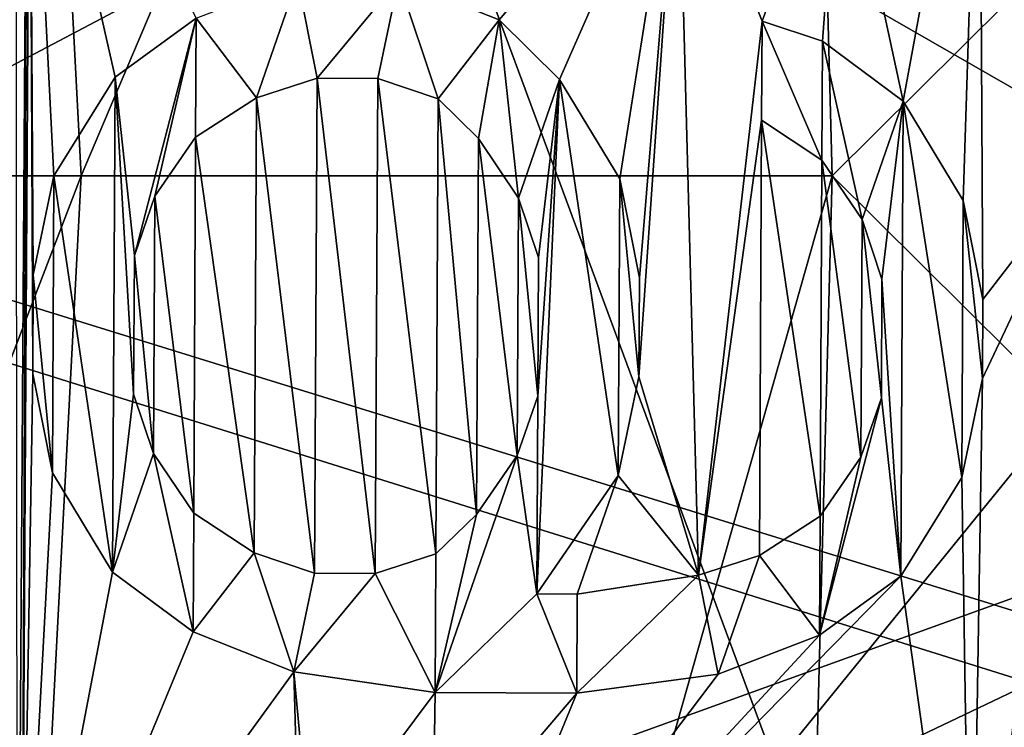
# Model space of a CAD drawing. Header units: millimetres. Extents: x -65 to 65, y -82 to 87.
# Tile 136 of 223: x 16.343 to 16.861, y 3.71 to 4.082. Entities that reach past the tile are written whole.
import ezdxf

# ---------------------------------------------------------------- set-up
doc = ezdxf.new("R2010")
doc.units = ezdxf.units.MM
doc.header["$LTSCALE"] = 101.851852
for name, color, linetype in [('10', 7, 'CONTINUOUS'), ('14', 7, 'CONTINUOUS'), ('470', 7, 'CONTINUOUS'), ('472', 7, 'CONTINUOUS'), ('474', 7, 'CONTINUOUS'), ('476', 7, 'CONTINUOUS'), ('482', 7, 'CONTINUOUS'), ('489', 7, 'CONTINUOUS'), ('494', 7, 'CONTINUOUS'), ('509', 7, 'CONTINUOUS'), ('510', 7, 'CONTINUOUS'), ('511', 7, 'CONTINUOUS'), ('512', 7, 'CONTINUOUS'), ('513', 7, 'CONTINUOUS'), ('514', 7, 'CONTINUOUS'), ('515', 7, 'CONTINUOUS'), ('516', 7, 'CONTINUOUS'), ('517', 7, 'CONTINUOUS'), ('518', 7, 'CONTINUOUS'), ('519', 7, 'CONTINUOUS'), ('520', 7, 'CONTINUOUS'), ('521', 7, 'CONTINUOUS'), ('522', 7, 'CONTINUOUS'), ('523', 7, 'CONTINUOUS'), ('524', 7, 'CONTINUOUS'), ('525', 7, 'CONTINUOUS'), ('526', 7, 'CONTINUOUS'), ('527', 7, 'CONTINUOUS'), ('528', 7, 'CONTINUOUS'), ('529', 7, 'CONTINUOUS'), ('530', 7, 'CONTINUOUS'), ('531', 7, 'CONTINUOUS'), ('532', 7, 'CONTINUOUS'), ('533', 7, 'CONTINUOUS'), ('534', 7, 'CONTINUOUS'), ('535', 7, 'CONTINUOUS'), ('536', 7, 'CONTINUOUS'), ('537', 7, 'CONTINUOUS'), ('538', 7, 'CONTINUOUS'), ('539', 7, 'CONTINUOUS'), ('540', 7, 'CONTINUOUS'), ('541', 7, 'CONTINUOUS'), ('542', 7, 'CONTINUOUS'), ('543', 7, 'CONTINUOUS'), ('544', 7, 'CONTINUOUS'), ('545', 7, 'CONTINUOUS'), ('548', 7, 'CONTINUOUS'), ('549', 7, 'CONTINUOUS'), ('550', 7, 'CONTINUOUS'), ('551', 7, 'CONTINUOUS'), ('552', 7, 'CONTINUOUS'), ('553', 7, 'CONTINUOUS'), ('554', 7, 'CONTINUOUS'), ('555', 7, 'CONTINUOUS'), ('556', 7, 'CONTINUOUS'), ('557', 7, 'CONTINUOUS'), ('558', 7, 'CONTINUOUS'), ('559', 7, 'CONTINUOUS'), ('560', 7, 'CONTINUOUS'), ('561', 7, 'CONTINUOUS'), ('562', 7, 'CONTINUOUS'), ('563', 7, 'CONTINUOUS'), ('564', 7, 'CONTINUOUS'), ('565', 7, 'CONTINUOUS'), ('566', 7, 'CONTINUOUS'), ('567', 7, 'CONTINUOUS'), ('568', 7, 'CONTINUOUS'), ('776', 7, 'CONTINUOUS'), ('778', 7, 'CONTINUOUS')]:
    doc.layers.add(name, color=color, linetype=linetype)

msp = doc.modelspace()

# ---------------------------------------------------------------- linework, layer by layer
at = {"layer": '10', "color": 7, "linetype": 'CONTINUOUS', "true_color": 0xebebeb}
for points in [[(15.06656, 5.00646, 123.33995), (15.45682, 3.27405, 123.53835), (16.40503, 4.59659, 123.02041), (15.06656, 5.00646, 123.33995)], [(15.45682, 3.27405, 123.53835), (16.20453, 3.20259, 123.3263), (16.40503, 4.59659, 123.02041), (15.45682, 3.27405, 123.53835)], [(16.20453, 3.20259, 123.3263), (16.94858, 3.12804, 123.10422), (16.40503, 4.59659, 123.02041), (16.20453, 3.20259, 123.3263)], [(16.40503, 4.59659, 123.02041), (16.94858, 3.12804, 123.10422), (17.70201, 4.16603, 122.67864), (16.40503, 4.59659, 123.02041)]]:
    msp.add_3dface(points, dxfattribs=at)
at = {"layer": '14', "color": 7, "linetype": 'CONTINUOUS', "true_color": 0xebebeb}
for points in [[(16.15191, 3.95942, 121.01172), (14.84379, 4.33841, 121.34286), (16.37285, 5.34086, 120.6675), (16.15191, 3.95942, 121.01172)], [(17.56246, 4.70344, 120.39391), (16.15191, 3.95942, 121.01172), (16.37285, 5.34086, 120.6675), (17.56246, 4.70344, 120.39391)], [(17.42289, 3.5613, 120.6572), (16.15191, 3.95942, 121.01172), (17.56246, 4.70344, 120.39391), (17.42289, 3.5613, 120.6572)], [(17.42289, 3.5613, 120.6572), (16.07233, 2.71373, 121.25276), (16.15191, 3.95942, 121.01172), (17.42289, 3.5613, 120.6572)]]:
    msp.add_3dface(points, dxfattribs=at)
at = {"layer": '470', "color": 7, "linetype": 'CONTINUOUS', "true_color": 0xebebeb}
for points in [[(16.01818, 4.53243, 117.73096), (17.15275, 3.88142, 117.46064), (17.17092, 5.13268, 117.19604), (16.01818, 4.53243, 117.73096)], [(17.15275, 3.88142, 117.46064), (16.01818, 4.53243, 117.73096), (15.66839, 3.34558, 118.07878), (17.15275, 3.88142, 117.46064)], [(16.94928, 2.9278, 117.70963), (17.15275, 3.88142, 117.46064), (15.66839, 3.34558, 118.07878), (16.94928, 2.9278, 117.70963)]]:
    msp.add_3dface(points, dxfattribs=at)
at = {"layer": '472', "color": 7, "linetype": 'CONTINUOUS', "true_color": 0xebebeb}
for points in [[(16.33389, 3.18978, 123.2885), (17.27389, 4.34642, 122.78875), (16.00265, 4.7655, 123.11195), (16.33389, 3.18978, 123.2885)], [(16.33389, 3.18978, 123.2885), (17.28716, 3.09286, 122.9995), (17.27389, 4.34642, 122.78875), (16.33389, 3.18978, 123.2885)]]:
    msp.add_3dface(points, dxfattribs=at)
at = {"layer": '474', "color": 7, "linetype": 'CONTINUOUS', "true_color": 0xebebeb}
for points in [[(16.91989, 3.75439, 120.79571), (15.68217, 4.13786, 121.12723), (16.97961, 5.09956, 120.51556), (16.91989, 3.75439, 120.79571)], [(14.96479, 2.82223, 121.57624), (15.68217, 4.13786, 121.12723), (16.91989, 3.75439, 120.79571), (14.96479, 2.82223, 121.57624)], [(16.4059, 2.67949, 121.15031), (14.96479, 2.82223, 121.57624), (16.91989, 3.75439, 120.79571), (16.4059, 2.67949, 121.15031)], [(16.4059, 2.67949, 121.15031), (16.91989, 3.75439, 120.79571), (18.1217, 3.35489, 120.44359), (16.4059, 2.67949, 121.15031)]]:
    msp.add_3dface(points, dxfattribs=at)
at = {"layer": '476', "color": 7, "linetype": 'CONTINUOUS'}
for points in [[(16.74742, 4.87719, 101.1), (16.77051, 4, 101.1), (17.6161, 4.83916, 99.60207), (16.74742, 4.87719, 101.1)], [(17.6161, 4.83916, 99.60207), (16.77051, 4, 101.1), (17.6161, 3.16084, 99.60207), (17.6161, 4.83916, 99.60207)], [(16.77051, 4, 101.1), (16.74742, 3.12281, 101.1), (17.6161, 3.16084, 99.60207), (16.77051, 4, 101.1)]]:
    msp.add_3dface(points, dxfattribs=at)
at = {"layer": '482', "color": 7, "linetype": 'CONTINUOUS'}
for points in [[(16.20337, 5.70398, 91.1), (16.53048, 7.51392, 91.1), (16.29282, 4, 91.1), (16.20337, 5.70398, 91.1)], [(16.29282, 4, 91.1), (16.53048, 7.51392, 91.1), (16.33848, 4.61444, 91.1), (16.29282, 4, 91.1)], [(16.80722, 5.76745, 91.1), (16.9, 3.99999, 91.1), (16.83853, 4.62186, 91.1), (16.80722, 5.76745, 91.1)], [(16.83853, 4.62186, 91.1), (16.9, 3.99999, 91.1), (16.84002, 4.58022, 91.1), (16.83853, 4.62186, 91.1)], [(16.9, 3.99999, 91.1), (16.84707, 4.32013, 91.1), (16.84002, 4.58022, 91.1), (16.9, 3.99999, 91.1)], [(16.34713, 4.31248, 91.1), (16.34176, 3.47925, 91.1), (16.34071, 4.55198, 91.1), (16.34713, 4.31248, 91.1)], [(16.84707, 4.32013, 91.1), (16.9, 3.99999, 91.1), (16.84803, 4.25764, 91.1), (16.84707, 4.32013, 91.1)], [(16.34391, 3.54172, 91.1), (16.34176, 3.47925, 91.1), (16.34713, 4.31248, 91.1), (16.34391, 3.54172, 91.1)], [(16.34391, 3.54172, 91.1), (16.34713, 4.31248, 91.1), (16.34809, 4.24999, 91.1), (16.34391, 3.54172, 91.1)], [(16.84803, 4.25764, 91.1), (16.80787, 4.03933, 91.1), (16.77453, 4.194, 91.1), (16.84803, 4.25764, 91.1)], [(16.83951, 3.98709, 91.1), (16.80787, 4.03933, 91.1), (16.84803, 4.25764, 91.1), (16.83951, 3.98709, 91.1)], [(16.84989, 3.93495, 91.1), (16.83951, 3.98709, 91.1), (16.84803, 4.25764, 91.1), (16.84989, 3.93495, 91.1)], [(16.9, 3.99999, 91.1), (16.84989, 3.93495, 91.1), (16.84803, 4.25764, 91.1), (16.9, 3.99999, 91.1)], [(16.34968, 3.89583, 91.1), (16.34391, 3.54172, 91.1), (16.34809, 4.24999, 91.1), (16.34968, 3.89583, 91.1)], [(16.34995, 3.94792, 91.1), (16.34968, 3.89583, 91.1), (16.34809, 4.24999, 91.1), (16.34995, 3.94792, 91.1)], [(16.36085, 3.99995, 91.1), (16.34995, 3.94792, 91.1), (16.34809, 4.24999, 91.1), (16.36085, 3.99995, 91.1)], [(16.39303, 4.05187, 91.1), (16.36085, 3.99995, 91.1), (16.34809, 4.24999, 91.1), (16.39303, 4.05187, 91.1)], [(16.43574, 4.0829, 91.1), (16.39303, 4.05187, 91.1), (16.34809, 4.24999, 91.1), (16.43574, 4.0829, 91.1)], [(16.77453, 4.194, 91.1), (16.73361, 4.08138, 91.1), (16.68943, 4.1927, 91.1), (16.77453, 4.194, 91.1)], [(16.76547, 4.0708, 91.1), (16.73361, 4.08138, 91.1), (16.77453, 4.194, 91.1), (16.76547, 4.0708, 91.1)], [(16.80787, 4.03933, 91.1), (16.76547, 4.0708, 91.1), (16.77453, 4.194, 91.1), (16.80787, 4.03933, 91.1)], [(16.59531, 4.08208, 91.1), (16.54223, 4.10319, 91.1), (16.68943, 4.1927, 91.1), (16.59531, 4.08208, 91.1)], [(16.62707, 4.05067, 91.1), (16.59531, 4.08208, 91.1), (16.68943, 4.1927, 91.1), (16.62707, 4.05067, 91.1)], [(16.65872, 3.99843, 91.1), (16.62707, 4.05067, 91.1), (16.68943, 4.1927, 91.1), (16.65872, 3.99843, 91.1)], [(16.66909, 3.94629, 91.1), (16.65872, 3.99843, 91.1), (16.68943, 4.1927, 91.1), (16.66909, 3.94629, 91.1)], [(16.66883, 3.89421, 91.1), (16.66909, 3.94629, 91.1), (16.68943, 4.1927, 91.1), (16.66883, 3.89421, 91.1)], [(16.70021, 3.78988, 91.1), (16.66883, 3.89421, 91.1), (16.68943, 4.1927, 91.1), (16.70021, 3.78988, 91.1)], [(16.73361, 4.08138, 91.1), (16.70021, 3.78988, 91.1), (16.68943, 4.1927, 91.1), (16.73361, 4.08138, 91.1)], [(16.73335, 4.0293, 91.1), (16.70021, 3.78988, 91.1), (16.73361, 4.08138, 91.1), (16.73335, 4.0293, 91.1)], [(16.46744, 4.04107, 91.1), (16.49941, 4.05132, 91.1), (16.49808, 3.79091, 91.1), (16.46744, 4.04107, 91.1)], [(16.49808, 3.79091, 91.1), (16.49941, 4.05132, 91.1), (16.53, 3.79075, 91.1), (16.49808, 3.79091, 91.1)], [(16.49941, 4.05132, 91.1), (16.53133, 4.05116, 91.1), (16.53, 3.79075, 91.1), (16.49941, 4.05132, 91.1)], [(16.53, 3.79075, 91.1), (16.53133, 4.05116, 91.1), (16.56197, 3.801, 91.1), (16.53, 3.79075, 91.1)], [(16.53133, 4.05116, 91.1), (16.56319, 4.04058, 91.1), (16.56197, 3.801, 91.1), (16.53133, 4.05116, 91.1)], [(16.43542, 4.0204, 91.1), (16.46744, 4.04107, 91.1), (16.46622, 3.80149, 91.1), (16.43542, 4.0204, 91.1)], [(16.46622, 3.80149, 91.1), (16.46744, 4.04107, 91.1), (16.49808, 3.79091, 91.1), (16.46622, 3.80149, 91.1)], [(16.56197, 3.801, 91.1), (16.56319, 4.04058, 91.1), (16.58335, 3.82173, 91.1), (16.56197, 3.801, 91.1)], [(16.58335, 3.82173, 91.1), (16.56319, 4.04058, 91.1), (16.58436, 4.01964, 91.1), (16.58335, 3.82173, 91.1)], [(16.73218, 3.80013, 91.1), (16.70021, 3.78988, 91.1), (16.73335, 4.0293, 91.1), (16.73218, 3.80013, 91.1)], [(16.7642, 3.8208, 91.1), (16.73218, 3.80013, 91.1), (16.73335, 4.0293, 91.1), (16.7642, 3.8208, 91.1)], [(16.76515, 4.0083, 91.1), (16.7642, 3.8208, 91.1), (16.73335, 4.0293, 91.1), (16.76515, 4.0083, 91.1)], [(16.41399, 3.98926, 91.1), (16.43542, 4.0204, 91.1), (16.43442, 3.82248, 91.1), (16.41399, 3.98926, 91.1)], [(16.43442, 3.82248, 91.1), (16.43542, 4.0204, 91.1), (16.46622, 3.80149, 91.1), (16.43442, 3.82248, 91.1)], [(16.60478, 3.85287, 91.1), (16.58335, 3.82173, 91.1), (16.58436, 4.01964, 91.1), (16.60478, 3.85287, 91.1)], [(16.60548, 3.98828, 91.1), (16.60478, 3.85287, 91.1), (16.58436, 4.01964, 91.1), (16.60548, 3.98828, 91.1)], [(16.78563, 3.85194, 91.1), (16.7642, 3.8208, 91.1), (16.76515, 4.0083, 91.1), (16.78563, 3.85194, 91.1)], [(16.78627, 3.97694, 91.1), (16.78563, 3.85194, 91.1), (16.76515, 4.0083, 91.1), (16.78627, 3.97694, 91.1)], [(16.9, 3.99999, 91.1), (16.80722, 2.23252, 91.1), (16.84361, 3.52452, 91.1), (16.9, 3.99999, 91.1)], [(16.9, 3.99999, 91.1), (16.84361, 3.52452, 91.1), (16.84967, 3.89329, 91.1), (16.9, 3.99999, 91.1)], [(16.84989, 3.93495, 91.1), (16.9, 3.99999, 91.1), (16.84967, 3.89329, 91.1), (16.84989, 3.93495, 91.1)], [(16.40319, 3.95806, 91.1), (16.41399, 3.98926, 91.1), (16.4133, 3.85384, 91.1), (16.40319, 3.95806, 91.1)], [(16.4133, 3.85384, 91.1), (16.41399, 3.98926, 91.1), (16.43442, 3.82248, 91.1), (16.4133, 3.85384, 91.1)], [(16.61558, 3.88406, 91.1), (16.60478, 3.85287, 91.1), (16.60548, 3.98828, 91.1), (16.61558, 3.88406, 91.1)], [(16.61595, 3.95698, 91.1), (16.61558, 3.88406, 91.1), (16.60548, 3.98828, 91.1), (16.61595, 3.95698, 91.1)], [(16.79643, 3.88314, 91.1), (16.78563, 3.85194, 91.1), (16.78627, 3.97694, 91.1), (16.79643, 3.88314, 91.1)], [(16.79675, 3.94564, 91.1), (16.79643, 3.88314, 91.1), (16.78627, 3.97694, 91.1), (16.79675, 3.94564, 91.1)], [(16.40282, 3.88515, 91.1), (16.40319, 3.95806, 91.1), (16.4133, 3.85384, 91.1), (16.40282, 3.88515, 91.1)], [(16.36005, 3.8437, 91.1), (16.34391, 3.54172, 91.1), (16.34968, 3.89583, 91.1), (16.36005, 3.8437, 91.1)], [(16.65792, 3.84218, 91.1), (16.66883, 3.89421, 91.1), (16.70021, 3.78988, 91.1), (16.65792, 3.84218, 91.1)], [(16.84967, 3.89329, 91.1), (16.84361, 3.52452, 91.1), (16.83877, 3.84126, 91.1), (16.84967, 3.89329, 91.1)], [(16.3917, 3.79145, 91.1), (16.34391, 3.54172, 91.1), (16.36005, 3.8437, 91.1), (16.3917, 3.79145, 91.1)], [(16.61505, 3.7799, 91.1), (16.65792, 3.84218, 91.1), (16.63633, 3.77979, 91.1), (16.61505, 3.7799, 91.1)], [(16.63633, 3.77979, 91.1), (16.65792, 3.84218, 91.1), (16.70021, 3.78988, 91.1), (16.63633, 3.77979, 91.1)], [(16.83877, 3.84126, 91.1), (16.84361, 3.52452, 91.1), (16.80659, 3.78934, 91.1), (16.83877, 3.84126, 91.1)], [(16.4341, 3.75999, 91.1), (16.34391, 3.54172, 91.1), (16.3917, 3.79145, 91.1), (16.4341, 3.75999, 91.1)], [(16.84361, 3.52452, 91.1), (16.55655, 3.5344, 91.1), (16.80659, 3.78934, 91.1), (16.84361, 3.52452, 91.1)], [(16.80659, 3.78934, 91.1), (16.55655, 3.5344, 91.1), (16.76388, 3.7583, 91.1), (16.80659, 3.78934, 91.1)], [(16.48718, 3.73888, 91.1), (16.34391, 3.54172, 91.1), (16.4341, 3.75999, 91.1), (16.48718, 3.73888, 91.1)], [(16.76388, 3.7583, 91.1), (16.55655, 3.5344, 91.1), (16.71058, 3.73774, 91.1), (16.76388, 3.7583, 91.1)], [(16.49276, 3.53659, 91.1), (16.34391, 3.54172, 91.1), (16.48718, 3.73888, 91.1), (16.49276, 3.53659, 91.1)], [(16.49634, 3.6407, 91.1), (16.49276, 3.53659, 91.1), (16.48718, 3.73888, 91.1), (16.49634, 3.6407, 91.1)], [(16.5616, 3.72809, 91.1), (16.49634, 3.6407, 91.1), (16.48718, 3.73888, 91.1), (16.5616, 3.72809, 91.1)], [(16.71058, 3.73774, 91.1), (16.55655, 3.5344, 91.1), (16.63606, 3.72771, 91.1), (16.71058, 3.73774, 91.1)], [(16.56013, 3.6385, 91.1), (16.49634, 3.6407, 91.1), (16.5616, 3.72809, 91.1), (16.56013, 3.6385, 91.1)], [(16.55655, 3.5344, 91.1), (16.56013, 3.6385, 91.1), (16.63606, 3.72771, 91.1), (16.55655, 3.5344, 91.1)], [(16.63606, 3.72771, 91.1), (16.56013, 3.6385, 91.1), (16.5616, 3.72809, 91.1), (16.63606, 3.72771, 91.1)]]:
    msp.add_3dface(points, dxfattribs=at)
at = {"layer": '489', "color": 7, "linetype": 'CONTINUOUS'}
for points in [[(16.9, 3.99999, 91.1), (16.80722, 5.76745, 91.1), (17.01955, 4.86313, 91.15858), (16.9, 3.99999, 91.1)], [(16.80722, 2.23252, 91.1), (16.9, 3.99999, 91.1), (17.01955, 3.13687, 91.15858), (16.80722, 2.23252, 91.1)]]:
    msp.add_3dface(points, dxfattribs=at)
at = {"layer": '494', "color": 7, "linetype": 'CONTINUOUS'}
for points in [[(16.43574, 4.0829, 91.2), (16.48904, 4.10346, 91.2), (16.46744, 4.04107, 91.2), (16.43574, 4.0829, 91.2)], [(16.46744, 4.04107, 91.2), (16.48904, 4.10346, 91.2), (16.49941, 4.05132, 91.2), (16.46744, 4.04107, 91.2)], [(16.48904, 4.10346, 91.2), (16.54223, 4.10319, 91.2), (16.49941, 4.05132, 91.2), (16.48904, 4.10346, 91.2)], [(16.49941, 4.05132, 91.2), (16.54223, 4.10319, 91.2), (16.53133, 4.05116, 91.2), (16.49941, 4.05132, 91.2)], [(16.54223, 4.10319, 91.2), (16.56319, 4.04058, 91.2), (16.53133, 4.05116, 91.2), (16.54223, 4.10319, 91.2)], [(16.54223, 4.10319, 91.2), (16.59531, 4.08208, 91.2), (16.56319, 4.04058, 91.2), (16.54223, 4.10319, 91.2)], [(16.39303, 4.05187, 91.2), (16.43574, 4.0829, 91.2), (16.40319, 3.95806, 91.2), (16.39303, 4.05187, 91.2)], [(16.40319, 3.95806, 91.2), (16.43574, 4.0829, 91.2), (16.41399, 3.98926, 91.2), (16.40319, 3.95806, 91.2)], [(16.41399, 3.98926, 91.2), (16.43574, 4.0829, 91.2), (16.43542, 4.0204, 91.2), (16.41399, 3.98926, 91.2)], [(16.43542, 4.0204, 91.2), (16.43574, 4.0829, 91.2), (16.46744, 4.04107, 91.2), (16.43542, 4.0204, 91.2)], [(16.56319, 4.04058, 91.2), (16.59531, 4.08208, 91.2), (16.58436, 4.01964, 91.2), (16.56319, 4.04058, 91.2)], [(16.58436, 4.01964, 91.2), (16.59531, 4.08208, 91.2), (16.60548, 3.98828, 91.2), (16.58436, 4.01964, 91.2)], [(16.59531, 4.08208, 91.2), (16.62707, 4.05067, 91.2), (16.60548, 3.98828, 91.2), (16.59531, 4.08208, 91.2)], [(16.73335, 4.0293, 91.2), (16.73361, 4.08138, 91.2), (16.76515, 4.0083, 91.2), (16.73335, 4.0293, 91.2)], [(16.73361, 4.08138, 91.2), (16.76547, 4.0708, 91.2), (16.76515, 4.0083, 91.2), (16.73361, 4.08138, 91.2)], [(16.76515, 4.0083, 91.2), (16.76547, 4.0708, 91.2), (16.78627, 3.97694, 91.2), (16.76515, 4.0083, 91.2)], [(16.76547, 4.0708, 91.2), (16.80787, 4.03933, 91.2), (16.78627, 3.97694, 91.2), (16.76547, 4.0708, 91.2)], [(16.36085, 3.99995, 91.2), (16.39303, 4.05187, 91.2), (16.3917, 3.79145, 91.2), (16.36085, 3.99995, 91.2)], [(16.3917, 3.79145, 91.2), (16.39303, 4.05187, 91.2), (16.40282, 3.88515, 91.2), (16.3917, 3.79145, 91.2)], [(16.40282, 3.88515, 91.2), (16.39303, 4.05187, 91.2), (16.40319, 3.95806, 91.2), (16.40282, 3.88515, 91.2)], [(16.60548, 3.98828, 91.2), (16.62707, 4.05067, 91.2), (16.61595, 3.95698, 91.2), (16.60548, 3.98828, 91.2)], [(16.65792, 3.84218, 91.2), (16.61505, 3.7799, 91.2), (16.62707, 4.05067, 91.2), (16.65792, 3.84218, 91.2)], [(16.62707, 4.05067, 91.2), (16.61505, 3.7799, 91.2), (16.61558, 3.88406, 91.2), (16.62707, 4.05067, 91.2)], [(16.61595, 3.95698, 91.2), (16.62707, 4.05067, 91.2), (16.61558, 3.88406, 91.2), (16.61595, 3.95698, 91.2)], [(16.65872, 3.99843, 91.2), (16.65792, 3.84218, 91.2), (16.62707, 4.05067, 91.2), (16.65872, 3.99843, 91.2)], [(16.78627, 3.97694, 91.2), (16.80787, 4.03933, 91.2), (16.79675, 3.94564, 91.2), (16.78627, 3.97694, 91.2)], [(16.80787, 4.03933, 91.2), (16.80659, 3.78934, 91.2), (16.79675, 3.94564, 91.2), (16.80787, 4.03933, 91.2)], [(16.83877, 3.84126, 91.2), (16.80659, 3.78934, 91.2), (16.80787, 4.03933, 91.2), (16.83877, 3.84126, 91.2)], [(16.83951, 3.98709, 91.2), (16.83877, 3.84126, 91.2), (16.80787, 4.03933, 91.2), (16.83951, 3.98709, 91.2)], [(16.34995, 3.94792, 91.2), (16.36085, 3.99995, 91.2), (16.36005, 3.8437, 91.2), (16.34995, 3.94792, 91.2)], [(16.36005, 3.8437, 91.2), (16.36085, 3.99995, 91.2), (16.3917, 3.79145, 91.2), (16.36005, 3.8437, 91.2)], [(16.66883, 3.89421, 91.2), (16.65792, 3.84218, 91.2), (16.65872, 3.99843, 91.2), (16.66883, 3.89421, 91.2)], [(16.66909, 3.94629, 91.2), (16.66883, 3.89421, 91.2), (16.65872, 3.99843, 91.2), (16.66909, 3.94629, 91.2)], [(16.84967, 3.89329, 91.2), (16.83877, 3.84126, 91.2), (16.83951, 3.98709, 91.2), (16.84967, 3.89329, 91.2)], [(16.84989, 3.93495, 91.2), (16.84967, 3.89329, 91.2), (16.83951, 3.98709, 91.2), (16.84989, 3.93495, 91.2)], [(16.34968, 3.89583, 91.2), (16.34995, 3.94792, 91.2), (16.36005, 3.8437, 91.2), (16.34968, 3.89583, 91.2)], [(16.79675, 3.94564, 91.2), (16.80659, 3.78934, 91.2), (16.79643, 3.88314, 91.2), (16.79675, 3.94564, 91.2)], [(16.4133, 3.85384, 91.2), (16.3917, 3.79145, 91.2), (16.40282, 3.88515, 91.2), (16.4133, 3.85384, 91.2)], [(16.61558, 3.88406, 91.2), (16.61505, 3.7799, 91.2), (16.60478, 3.85287, 91.2), (16.61558, 3.88406, 91.2)], [(16.80659, 3.78934, 91.2), (16.76388, 3.7583, 91.2), (16.79643, 3.88314, 91.2), (16.80659, 3.78934, 91.2)], [(16.79643, 3.88314, 91.2), (16.76388, 3.7583, 91.2), (16.78563, 3.85194, 91.2), (16.79643, 3.88314, 91.2)], [(16.4341, 3.75999, 91.2), (16.3917, 3.79145, 91.2), (16.4133, 3.85384, 91.2), (16.4341, 3.75999, 91.2)], [(16.43442, 3.82248, 91.2), (16.4341, 3.75999, 91.2), (16.4133, 3.85384, 91.2), (16.43442, 3.82248, 91.2)], [(16.61505, 3.7799, 91.2), (16.5616, 3.72809, 91.2), (16.60478, 3.85287, 91.2), (16.61505, 3.7799, 91.2)], [(16.60478, 3.85287, 91.2), (16.5616, 3.72809, 91.2), (16.58335, 3.82173, 91.2), (16.60478, 3.85287, 91.2)], [(16.78563, 3.85194, 91.2), (16.76388, 3.7583, 91.2), (16.7642, 3.8208, 91.2), (16.78563, 3.85194, 91.2)], [(16.46622, 3.80149, 91.2), (16.4341, 3.75999, 91.2), (16.43442, 3.82248, 91.2), (16.46622, 3.80149, 91.2)], [(16.58335, 3.82173, 91.2), (16.5616, 3.72809, 91.2), (16.56197, 3.801, 91.2), (16.58335, 3.82173, 91.2)], [(16.7642, 3.8208, 91.2), (16.76388, 3.7583, 91.2), (16.73218, 3.80013, 91.2), (16.7642, 3.8208, 91.2)], [(16.48718, 3.73888, 91.2), (16.4341, 3.75999, 91.2), (16.46622, 3.80149, 91.2), (16.48718, 3.73888, 91.2)], [(16.49808, 3.79091, 91.2), (16.48718, 3.73888, 91.2), (16.46622, 3.80149, 91.2), (16.49808, 3.79091, 91.2)], [(16.56197, 3.801, 91.2), (16.5616, 3.72809, 91.2), (16.53, 3.79075, 91.2), (16.56197, 3.801, 91.2)], [(16.73218, 3.80013, 91.2), (16.71058, 3.73774, 91.2), (16.70021, 3.78988, 91.2), (16.73218, 3.80013, 91.2)], [(16.76388, 3.7583, 91.2), (16.71058, 3.73774, 91.2), (16.73218, 3.80013, 91.2), (16.76388, 3.7583, 91.2)], [(16.53, 3.79075, 91.2), (16.48718, 3.73888, 91.2), (16.49808, 3.79091, 91.2), (16.53, 3.79075, 91.2)], [(16.5616, 3.72809, 91.2), (16.48718, 3.73888, 91.2), (16.53, 3.79075, 91.2), (16.5616, 3.72809, 91.2)], [(16.71058, 3.73774, 91.2), (16.63606, 3.72771, 91.2), (16.70021, 3.78988, 91.2), (16.71058, 3.73774, 91.2)], [(16.70021, 3.78988, 91.2), (16.63606, 3.72771, 91.2), (16.63633, 3.77979, 91.2), (16.70021, 3.78988, 91.2)], [(16.63606, 3.72771, 91.2), (16.5616, 3.72809, 91.2), (16.61505, 3.7799, 91.2), (16.63606, 3.72771, 91.2)], [(16.63633, 3.77979, 91.2), (16.63606, 3.72771, 91.2), (16.61505, 3.7799, 91.2), (16.63633, 3.77979, 91.2)]]:
    msp.add_3dface(points, dxfattribs=at)
at = {"layer": '509', "color": 7, "linetype": 'CONTINUOUS'}
for points in [[(16.59531, 4.08208, 91.1), (16.62707, 4.05067, 91.1), (16.62707, 4.05067, 91.2), (16.59531, 4.08208, 91.1)], [(16.59531, 4.08208, 91.2), (16.59531, 4.08208, 91.1), (16.62707, 4.05067, 91.2), (16.59531, 4.08208, 91.2)]]:
    msp.add_3dface(points, dxfattribs=at)
at = {"layer": '510', "color": 7, "linetype": 'CONTINUOUS'}
for points in [[(16.62707, 4.05067, 91.1), (16.65872, 3.99843, 91.1), (16.65872, 3.99843, 91.2), (16.62707, 4.05067, 91.1)], [(16.62707, 4.05067, 91.1), (16.65872, 3.99843, 91.2), (16.62707, 4.05067, 91.2), (16.62707, 4.05067, 91.1)]]:
    msp.add_3dface(points, dxfattribs=at)
at = {"layer": '511', "color": 7, "linetype": 'CONTINUOUS'}
for points in [[(16.65872, 3.99843, 91.1), (16.66909, 3.94629, 91.1), (16.66909, 3.94629, 91.2), (16.65872, 3.99843, 91.1)], [(16.65872, 3.99843, 91.1), (16.66909, 3.94629, 91.2), (16.65872, 3.99843, 91.2), (16.65872, 3.99843, 91.1)]]:
    msp.add_3dface(points, dxfattribs=at)
at = {"layer": '512', "color": 7, "linetype": 'CONTINUOUS'}
for points in [[(16.66909, 3.94629, 91.1), (16.66883, 3.89421, 91.1), (16.66883, 3.89421, 91.2), (16.66909, 3.94629, 91.1)], [(16.66909, 3.94629, 91.1), (16.66883, 3.89421, 91.2), (16.66909, 3.94629, 91.2), (16.66909, 3.94629, 91.1)]]:
    msp.add_3dface(points, dxfattribs=at)
at = {"layer": '513', "color": 7, "linetype": 'CONTINUOUS'}
for points in [[(16.66883, 3.89421, 91.1), (16.65792, 3.84218, 91.1), (16.65792, 3.84218, 91.2), (16.66883, 3.89421, 91.1)], [(16.66883, 3.89421, 91.1), (16.65792, 3.84218, 91.2), (16.66883, 3.89421, 91.2), (16.66883, 3.89421, 91.1)]]:
    msp.add_3dface(points, dxfattribs=at)
at = {"layer": '514', "color": 7, "linetype": 'CONTINUOUS'}
for points in [[(16.65792, 3.84218, 91.1), (16.61505, 3.7799, 91.1), (16.61505, 3.7799, 91.2), (16.65792, 3.84218, 91.1)], [(16.65792, 3.84218, 91.1), (16.61505, 3.7799, 91.2), (16.65792, 3.84218, 91.2), (16.65792, 3.84218, 91.1)]]:
    msp.add_3dface(points, dxfattribs=at)
at = {"layer": '515', "color": 7, "linetype": 'CONTINUOUS'}
for points in [[(16.61505, 3.7799, 91.1), (16.63633, 3.77979, 91.1), (16.63633, 3.77979, 91.2), (16.61505, 3.7799, 91.1)], [(16.61505, 3.7799, 91.1), (16.63633, 3.77979, 91.2), (16.61505, 3.7799, 91.2), (16.61505, 3.7799, 91.1)]]:
    msp.add_3dface(points, dxfattribs=at)
at = {"layer": '516', "color": 7, "linetype": 'CONTINUOUS'}
for points in [[(16.63633, 3.77979, 91.1), (16.70021, 3.78988, 91.1), (16.70021, 3.78988, 91.2), (16.63633, 3.77979, 91.1)], [(16.63633, 3.77979, 91.1), (16.70021, 3.78988, 91.2), (16.63633, 3.77979, 91.2), (16.63633, 3.77979, 91.1)]]:
    msp.add_3dface(points, dxfattribs=at)
at = {"layer": '517', "color": 7, "linetype": 'CONTINUOUS'}
for points in [[(16.70021, 3.78988, 91.1), (16.73218, 3.80013, 91.1), (16.73218, 3.80013, 91.2), (16.70021, 3.78988, 91.1)], [(16.70021, 3.78988, 91.1), (16.73218, 3.80013, 91.2), (16.70021, 3.78988, 91.2), (16.70021, 3.78988, 91.1)]]:
    msp.add_3dface(points, dxfattribs=at)
at = {"layer": '518', "color": 7, "linetype": 'CONTINUOUS'}
for points in [[(16.73218, 3.80013, 91.1), (16.7642, 3.8208, 91.1), (16.7642, 3.8208, 91.2), (16.73218, 3.80013, 91.1)], [(16.73218, 3.80013, 91.1), (16.7642, 3.8208, 91.2), (16.73218, 3.80013, 91.2), (16.73218, 3.80013, 91.1)]]:
    msp.add_3dface(points, dxfattribs=at)
at = {"layer": '519', "color": 7, "linetype": 'CONTINUOUS'}
for points in [[(16.7642, 3.8208, 91.1), (16.78563, 3.85194, 91.1), (16.78563, 3.85194, 91.2), (16.7642, 3.8208, 91.1)], [(16.7642, 3.8208, 91.1), (16.78563, 3.85194, 91.2), (16.7642, 3.8208, 91.2), (16.7642, 3.8208, 91.1)]]:
    msp.add_3dface(points, dxfattribs=at)
at = {"layer": '520', "color": 7, "linetype": 'CONTINUOUS'}
for points in [[(16.78563, 3.85194, 91.1), (16.79643, 3.88314, 91.1), (16.79643, 3.88314, 91.2), (16.78563, 3.85194, 91.1)], [(16.78563, 3.85194, 91.1), (16.79643, 3.88314, 91.2), (16.78563, 3.85194, 91.2), (16.78563, 3.85194, 91.1)]]:
    msp.add_3dface(points, dxfattribs=at)
at = {"layer": '521', "color": 7, "linetype": 'CONTINUOUS'}
for points in [[(16.79643, 3.88314, 91.1), (16.79675, 3.94564, 91.1), (16.79675, 3.94564, 91.2), (16.79643, 3.88314, 91.1)], [(16.79643, 3.88314, 91.1), (16.79675, 3.94564, 91.2), (16.79643, 3.88314, 91.2), (16.79643, 3.88314, 91.1)]]:
    msp.add_3dface(points, dxfattribs=at)
at = {"layer": '522', "color": 7, "linetype": 'CONTINUOUS'}
for points in [[(16.79675, 3.94564, 91.1), (16.78627, 3.97694, 91.1), (16.78627, 3.97694, 91.2), (16.79675, 3.94564, 91.1)], [(16.79675, 3.94564, 91.1), (16.78627, 3.97694, 91.2), (16.79675, 3.94564, 91.2), (16.79675, 3.94564, 91.1)]]:
    msp.add_3dface(points, dxfattribs=at)
at = {"layer": '523', "color": 7, "linetype": 'CONTINUOUS'}
for points in [[(16.78627, 3.97694, 91.1), (16.76515, 4.0083, 91.1), (16.76515, 4.0083, 91.2), (16.78627, 3.97694, 91.1)], [(16.78627, 3.97694, 91.1), (16.76515, 4.0083, 91.2), (16.78627, 3.97694, 91.2), (16.78627, 3.97694, 91.1)]]:
    msp.add_3dface(points, dxfattribs=at)
at = {"layer": '524', "color": 7, "linetype": 'CONTINUOUS'}
for points in [[(16.76515, 4.0083, 91.1), (16.73335, 4.0293, 91.1), (16.73335, 4.0293, 91.2), (16.76515, 4.0083, 91.1)], [(16.76515, 4.0083, 91.1), (16.73335, 4.0293, 91.2), (16.76515, 4.0083, 91.2), (16.76515, 4.0083, 91.1)]]:
    msp.add_3dface(points, dxfattribs=at)
at = {"layer": '525', "color": 7, "linetype": 'CONTINUOUS'}
for points in [[(16.73335, 4.0293, 91.1), (16.73361, 4.08138, 91.1), (16.73361, 4.08138, 91.2), (16.73335, 4.0293, 91.1)], [(16.73335, 4.0293, 91.1), (16.73361, 4.08138, 91.2), (16.73335, 4.0293, 91.2), (16.73335, 4.0293, 91.1)]]:
    msp.add_3dface(points, dxfattribs=at)
at = {"layer": '526', "color": 7, "linetype": 'CONTINUOUS'}
for points in [[(16.73361, 4.08138, 91.1), (16.76547, 4.0708, 91.1), (16.76547, 4.0708, 91.2), (16.73361, 4.08138, 91.1)], [(16.73361, 4.08138, 91.1), (16.76547, 4.0708, 91.2), (16.73361, 4.08138, 91.2), (16.73361, 4.08138, 91.1)]]:
    msp.add_3dface(points, dxfattribs=at)
at = {"layer": '527', "color": 7, "linetype": 'CONTINUOUS'}
for points in [[(16.76547, 4.0708, 91.1), (16.80787, 4.03933, 91.1), (16.80787, 4.03933, 91.2), (16.76547, 4.0708, 91.1)], [(16.76547, 4.0708, 91.1), (16.80787, 4.03933, 91.2), (16.76547, 4.0708, 91.2), (16.76547, 4.0708, 91.1)]]:
    msp.add_3dface(points, dxfattribs=at)
at = {"layer": '528', "color": 7, "linetype": 'CONTINUOUS'}
for points in [[(16.80787, 4.03933, 91.1), (16.83951, 3.98709, 91.1), (16.83951, 3.98709, 91.2), (16.80787, 4.03933, 91.1)], [(16.80787, 4.03933, 91.1), (16.83951, 3.98709, 91.2), (16.80787, 4.03933, 91.2), (16.80787, 4.03933, 91.1)]]:
    msp.add_3dface(points, dxfattribs=at)
at = {"layer": '529', "color": 7, "linetype": 'CONTINUOUS'}
for points in [[(16.83951, 3.98709, 91.1), (16.84989, 3.93495, 91.1), (16.84989, 3.93495, 91.2), (16.83951, 3.98709, 91.1)], [(16.83951, 3.98709, 91.1), (16.84989, 3.93495, 91.2), (16.83951, 3.98709, 91.2), (16.83951, 3.98709, 91.1)]]:
    msp.add_3dface(points, dxfattribs=at)
at = {"layer": '530', "color": 7, "linetype": 'CONTINUOUS'}
for points in [[(16.84989, 3.93495, 91.1), (16.84967, 3.89329, 91.1), (16.84967, 3.89329, 91.2), (16.84989, 3.93495, 91.1)], [(16.84989, 3.93495, 91.1), (16.84967, 3.89329, 91.2), (16.84989, 3.93495, 91.2), (16.84989, 3.93495, 91.1)]]:
    msp.add_3dface(points, dxfattribs=at)
at = {"layer": '531', "color": 7, "linetype": 'CONTINUOUS'}
for points in [[(16.84967, 3.89329, 91.1), (16.83877, 3.84126, 91.1), (16.83877, 3.84126, 91.2), (16.84967, 3.89329, 91.1)], [(16.84967, 3.89329, 91.1), (16.83877, 3.84126, 91.2), (16.84967, 3.89329, 91.2), (16.84967, 3.89329, 91.1)]]:
    msp.add_3dface(points, dxfattribs=at)
at = {"layer": '532', "color": 7, "linetype": 'CONTINUOUS'}
for points in [[(16.83877, 3.84126, 91.1), (16.80659, 3.78934, 91.1), (16.80659, 3.78934, 91.2), (16.83877, 3.84126, 91.1)], [(16.83877, 3.84126, 91.1), (16.80659, 3.78934, 91.2), (16.83877, 3.84126, 91.2), (16.83877, 3.84126, 91.1)]]:
    msp.add_3dface(points, dxfattribs=at)
at = {"layer": '533', "color": 7, "linetype": 'CONTINUOUS'}
for points in [[(16.80659, 3.78934, 91.1), (16.76388, 3.7583, 91.1), (16.76388, 3.7583, 91.2), (16.80659, 3.78934, 91.1)], [(16.80659, 3.78934, 91.1), (16.76388, 3.7583, 91.2), (16.80659, 3.78934, 91.2), (16.80659, 3.78934, 91.1)]]:
    msp.add_3dface(points, dxfattribs=at)
at = {"layer": '534', "color": 7, "linetype": 'CONTINUOUS'}
for points in [[(16.76388, 3.7583, 91.1), (16.71058, 3.73774, 91.1), (16.71058, 3.73774, 91.2), (16.76388, 3.7583, 91.1)], [(16.76388, 3.7583, 91.1), (16.71058, 3.73774, 91.2), (16.76388, 3.7583, 91.2), (16.76388, 3.7583, 91.1)]]:
    msp.add_3dface(points, dxfattribs=at)
at = {"layer": '535', "color": 7, "linetype": 'CONTINUOUS'}
for points in [[(16.71058, 3.73774, 91.1), (16.63606, 3.72771, 91.1), (16.63606, 3.72771, 91.2), (16.71058, 3.73774, 91.1)], [(16.71058, 3.73774, 91.1), (16.63606, 3.72771, 91.2), (16.71058, 3.73774, 91.2), (16.71058, 3.73774, 91.1)]]:
    msp.add_3dface(points, dxfattribs=at)
at = {"layer": '536', "color": 7, "linetype": 'CONTINUOUS'}
for points in [[(16.63606, 3.72771, 91.1), (16.5616, 3.72809, 91.1), (16.5616, 3.72809, 91.2), (16.63606, 3.72771, 91.1)], [(16.63606, 3.72771, 91.1), (16.5616, 3.72809, 91.2), (16.63606, 3.72771, 91.2), (16.63606, 3.72771, 91.1)]]:
    msp.add_3dface(points, dxfattribs=at)
at = {"layer": '537', "color": 7, "linetype": 'CONTINUOUS'}
for points in [[(16.5616, 3.72809, 91.1), (16.48718, 3.73888, 91.1), (16.48718, 3.73888, 91.2), (16.5616, 3.72809, 91.1)], [(16.5616, 3.72809, 91.1), (16.48718, 3.73888, 91.2), (16.5616, 3.72809, 91.2), (16.5616, 3.72809, 91.1)]]:
    msp.add_3dface(points, dxfattribs=at)
at = {"layer": '538', "color": 7, "linetype": 'CONTINUOUS'}
for points in [[(16.48718, 3.73888, 91.1), (16.4341, 3.75999, 91.1), (16.4341, 3.75999, 91.2), (16.48718, 3.73888, 91.1)], [(16.48718, 3.73888, 91.1), (16.4341, 3.75999, 91.2), (16.48718, 3.73888, 91.2), (16.48718, 3.73888, 91.1)]]:
    msp.add_3dface(points, dxfattribs=at)
at = {"layer": '539', "color": 7, "linetype": 'CONTINUOUS'}
for points in [[(16.4341, 3.75999, 91.1), (16.3917, 3.79145, 91.1), (16.3917, 3.79145, 91.2), (16.4341, 3.75999, 91.1)], [(16.4341, 3.75999, 91.1), (16.3917, 3.79145, 91.2), (16.4341, 3.75999, 91.2), (16.4341, 3.75999, 91.1)]]:
    msp.add_3dface(points, dxfattribs=at)
at = {"layer": '540', "color": 7, "linetype": 'CONTINUOUS'}
for points in [[(16.3917, 3.79145, 91.1), (16.36005, 3.8437, 91.1), (16.36005, 3.8437, 91.2), (16.3917, 3.79145, 91.1)], [(16.3917, 3.79145, 91.1), (16.36005, 3.8437, 91.2), (16.3917, 3.79145, 91.2), (16.3917, 3.79145, 91.1)]]:
    msp.add_3dface(points, dxfattribs=at)
at = {"layer": '541', "color": 7, "linetype": 'CONTINUOUS'}
for points in [[(16.36005, 3.8437, 91.1), (16.34968, 3.89583, 91.1), (16.34968, 3.89583, 91.2), (16.36005, 3.8437, 91.1)], [(16.36005, 3.8437, 91.1), (16.34968, 3.89583, 91.2), (16.36005, 3.8437, 91.2), (16.36005, 3.8437, 91.1)]]:
    msp.add_3dface(points, dxfattribs=at)
at = {"layer": '542', "color": 7, "linetype": 'CONTINUOUS'}
for points in [[(16.34968, 3.89583, 91.1), (16.34995, 3.94792, 91.1), (16.34995, 3.94792, 91.2), (16.34968, 3.89583, 91.1)], [(16.34968, 3.89583, 91.1), (16.34995, 3.94792, 91.2), (16.34968, 3.89583, 91.2), (16.34968, 3.89583, 91.1)]]:
    msp.add_3dface(points, dxfattribs=at)
at = {"layer": '543', "color": 7, "linetype": 'CONTINUOUS'}
for points in [[(16.34995, 3.94792, 91.1), (16.36085, 3.99995, 91.1), (16.36085, 3.99995, 91.2), (16.34995, 3.94792, 91.1)], [(16.34995, 3.94792, 91.1), (16.36085, 3.99995, 91.2), (16.34995, 3.94792, 91.2), (16.34995, 3.94792, 91.1)]]:
    msp.add_3dface(points, dxfattribs=at)
at = {"layer": '544', "color": 7, "linetype": 'CONTINUOUS'}
for points in [[(16.36085, 3.99995, 91.1), (16.39303, 4.05187, 91.1), (16.39303, 4.05187, 91.2), (16.36085, 3.99995, 91.1)], [(16.36085, 3.99995, 91.1), (16.39303, 4.05187, 91.2), (16.36085, 3.99995, 91.2), (16.36085, 3.99995, 91.1)]]:
    msp.add_3dface(points, dxfattribs=at)
at = {"layer": '545', "color": 7, "linetype": 'CONTINUOUS'}
for points in [[(16.39303, 4.05187, 91.1), (16.43574, 4.0829, 91.1), (16.43574, 4.0829, 91.2), (16.39303, 4.05187, 91.1)], [(16.39303, 4.05187, 91.1), (16.43574, 4.0829, 91.2), (16.39303, 4.05187, 91.2), (16.39303, 4.05187, 91.1)]]:
    msp.add_3dface(points, dxfattribs=at)
at = {"layer": '548', "color": 7, "linetype": 'CONTINUOUS'}
for points in [[(16.54223, 4.10319, 91.1), (16.59531, 4.08208, 91.1), (16.59531, 4.08208, 91.2), (16.54223, 4.10319, 91.1)], [(16.54223, 4.10319, 91.1), (16.59531, 4.08208, 91.2), (16.54223, 4.10319, 91.2), (16.54223, 4.10319, 91.1)]]:
    msp.add_3dface(points, dxfattribs=at)
at = {"layer": '549', "color": 7, "linetype": 'CONTINUOUS'}
for points in [[(16.56319, 4.04058, 91.1), (16.53133, 4.05116, 91.1), (16.53133, 4.05116, 91.2), (16.56319, 4.04058, 91.1)], [(16.56319, 4.04058, 91.2), (16.56319, 4.04058, 91.1), (16.53133, 4.05116, 91.2), (16.56319, 4.04058, 91.2)]]:
    msp.add_3dface(points, dxfattribs=at)
at = {"layer": '550', "color": 7, "linetype": 'CONTINUOUS'}
for points in [[(16.53133, 4.05116, 91.1), (16.49941, 4.05132, 91.1), (16.49941, 4.05132, 91.2), (16.53133, 4.05116, 91.1)], [(16.53133, 4.05116, 91.1), (16.49941, 4.05132, 91.2), (16.53133, 4.05116, 91.2), (16.53133, 4.05116, 91.1)]]:
    msp.add_3dface(points, dxfattribs=at)
at = {"layer": '551', "color": 7, "linetype": 'CONTINUOUS'}
for points in [[(16.49941, 4.05132, 91.1), (16.46744, 4.04107, 91.1), (16.46744, 4.04107, 91.2), (16.49941, 4.05132, 91.1)], [(16.49941, 4.05132, 91.1), (16.46744, 4.04107, 91.2), (16.49941, 4.05132, 91.2), (16.49941, 4.05132, 91.1)]]:
    msp.add_3dface(points, dxfattribs=at)
at = {"layer": '552', "color": 7, "linetype": 'CONTINUOUS'}
for points in [[(16.46744, 4.04107, 91.1), (16.43542, 4.0204, 91.1), (16.43542, 4.0204, 91.2), (16.46744, 4.04107, 91.1)], [(16.46744, 4.04107, 91.1), (16.43542, 4.0204, 91.2), (16.46744, 4.04107, 91.2), (16.46744, 4.04107, 91.1)]]:
    msp.add_3dface(points, dxfattribs=at)
at = {"layer": '553', "color": 7, "linetype": 'CONTINUOUS'}
for points in [[(16.43542, 4.0204, 91.1), (16.41399, 3.98926, 91.1), (16.41399, 3.98926, 91.2), (16.43542, 4.0204, 91.1)], [(16.43542, 4.0204, 91.1), (16.41399, 3.98926, 91.2), (16.43542, 4.0204, 91.2), (16.43542, 4.0204, 91.1)]]:
    msp.add_3dface(points, dxfattribs=at)
at = {"layer": '554', "color": 7, "linetype": 'CONTINUOUS'}
for points in [[(16.41399, 3.98926, 91.1), (16.40319, 3.95806, 91.1), (16.40319, 3.95806, 91.2), (16.41399, 3.98926, 91.1)], [(16.41399, 3.98926, 91.1), (16.40319, 3.95806, 91.2), (16.41399, 3.98926, 91.2), (16.41399, 3.98926, 91.1)]]:
    msp.add_3dface(points, dxfattribs=at)
at = {"layer": '555', "color": 7, "linetype": 'CONTINUOUS'}
for points in [[(16.40319, 3.95806, 91.1), (16.40282, 3.88515, 91.1), (16.40282, 3.88515, 91.2), (16.40319, 3.95806, 91.1)], [(16.40319, 3.95806, 91.1), (16.40282, 3.88515, 91.2), (16.40319, 3.95806, 91.2), (16.40319, 3.95806, 91.1)]]:
    msp.add_3dface(points, dxfattribs=at)
at = {"layer": '556', "color": 7, "linetype": 'CONTINUOUS'}
for points in [[(16.40282, 3.88515, 91.1), (16.4133, 3.85384, 91.1), (16.4133, 3.85384, 91.2), (16.40282, 3.88515, 91.1)], [(16.40282, 3.88515, 91.1), (16.4133, 3.85384, 91.2), (16.40282, 3.88515, 91.2), (16.40282, 3.88515, 91.1)]]:
    msp.add_3dface(points, dxfattribs=at)
at = {"layer": '557', "color": 7, "linetype": 'CONTINUOUS'}
for points in [[(16.4133, 3.85384, 91.1), (16.43442, 3.82248, 91.1), (16.43442, 3.82248, 91.2), (16.4133, 3.85384, 91.1)], [(16.4133, 3.85384, 91.1), (16.43442, 3.82248, 91.2), (16.4133, 3.85384, 91.2), (16.4133, 3.85384, 91.1)]]:
    msp.add_3dface(points, dxfattribs=at)
at = {"layer": '558', "color": 7, "linetype": 'CONTINUOUS'}
for points in [[(16.43442, 3.82248, 91.1), (16.46622, 3.80149, 91.1), (16.46622, 3.80149, 91.2), (16.43442, 3.82248, 91.1)], [(16.43442, 3.82248, 91.1), (16.46622, 3.80149, 91.2), (16.43442, 3.82248, 91.2), (16.43442, 3.82248, 91.1)]]:
    msp.add_3dface(points, dxfattribs=at)
at = {"layer": '559', "color": 7, "linetype": 'CONTINUOUS'}
for points in [[(16.46622, 3.80149, 91.1), (16.49808, 3.79091, 91.1), (16.49808, 3.79091, 91.2), (16.46622, 3.80149, 91.1)], [(16.46622, 3.80149, 91.1), (16.49808, 3.79091, 91.2), (16.46622, 3.80149, 91.2), (16.46622, 3.80149, 91.1)]]:
    msp.add_3dface(points, dxfattribs=at)
at = {"layer": '560', "color": 7, "linetype": 'CONTINUOUS'}
for points in [[(16.49808, 3.79091, 91.1), (16.53, 3.79075, 91.1), (16.53, 3.79075, 91.2), (16.49808, 3.79091, 91.1)], [(16.49808, 3.79091, 91.1), (16.53, 3.79075, 91.2), (16.49808, 3.79091, 91.2), (16.49808, 3.79091, 91.1)]]:
    msp.add_3dface(points, dxfattribs=at)
at = {"layer": '561', "color": 7, "linetype": 'CONTINUOUS'}
for points in [[(16.53, 3.79075, 91.1), (16.56197, 3.801, 91.1), (16.56197, 3.801, 91.2), (16.53, 3.79075, 91.1)], [(16.53, 3.79075, 91.1), (16.56197, 3.801, 91.2), (16.53, 3.79075, 91.2), (16.53, 3.79075, 91.1)]]:
    msp.add_3dface(points, dxfattribs=at)
at = {"layer": '562', "color": 7, "linetype": 'CONTINUOUS'}
for points in [[(16.56197, 3.801, 91.1), (16.58335, 3.82173, 91.1), (16.58335, 3.82173, 91.2), (16.56197, 3.801, 91.1)], [(16.56197, 3.801, 91.1), (16.58335, 3.82173, 91.2), (16.56197, 3.801, 91.2), (16.56197, 3.801, 91.1)]]:
    msp.add_3dface(points, dxfattribs=at)
at = {"layer": '563', "color": 7, "linetype": 'CONTINUOUS'}
for points in [[(16.58335, 3.82173, 91.1), (16.60478, 3.85287, 91.1), (16.60478, 3.85287, 91.2), (16.58335, 3.82173, 91.1)], [(16.58335, 3.82173, 91.1), (16.60478, 3.85287, 91.2), (16.58335, 3.82173, 91.2), (16.58335, 3.82173, 91.1)]]:
    msp.add_3dface(points, dxfattribs=at)
at = {"layer": '564', "color": 7, "linetype": 'CONTINUOUS'}
for points in [[(16.60478, 3.85287, 91.1), (16.61558, 3.88406, 91.1), (16.61558, 3.88406, 91.2), (16.60478, 3.85287, 91.1)], [(16.60478, 3.85287, 91.1), (16.61558, 3.88406, 91.2), (16.60478, 3.85287, 91.2), (16.60478, 3.85287, 91.1)]]:
    msp.add_3dface(points, dxfattribs=at)
at = {"layer": '565', "color": 7, "linetype": 'CONTINUOUS'}
for points in [[(16.61558, 3.88406, 91.1), (16.61595, 3.95698, 91.1), (16.61595, 3.95698, 91.2), (16.61558, 3.88406, 91.1)], [(16.61558, 3.88406, 91.1), (16.61595, 3.95698, 91.2), (16.61558, 3.88406, 91.2), (16.61558, 3.88406, 91.1)]]:
    msp.add_3dface(points, dxfattribs=at)
at = {"layer": '566', "color": 7, "linetype": 'CONTINUOUS'}
for points in [[(16.61595, 3.95698, 91.1), (16.60548, 3.98828, 91.1), (16.60548, 3.98828, 91.2), (16.61595, 3.95698, 91.1)], [(16.61595, 3.95698, 91.1), (16.60548, 3.98828, 91.2), (16.61595, 3.95698, 91.2), (16.61595, 3.95698, 91.1)]]:
    msp.add_3dface(points, dxfattribs=at)
at = {"layer": '567', "color": 7, "linetype": 'CONTINUOUS'}
for points in [[(16.60548, 3.98828, 91.1), (16.58436, 4.01964, 91.1), (16.58436, 4.01964, 91.2), (16.60548, 3.98828, 91.1)], [(16.60548, 3.98828, 91.1), (16.58436, 4.01964, 91.2), (16.60548, 3.98828, 91.2), (16.60548, 3.98828, 91.1)]]:
    msp.add_3dface(points, dxfattribs=at)
at = {"layer": '568', "color": 7, "linetype": 'CONTINUOUS'}
for points in [[(16.58436, 4.01964, 91.1), (16.56319, 4.04058, 91.1), (16.56319, 4.04058, 91.2), (16.58436, 4.01964, 91.1)], [(16.58436, 4.01964, 91.1), (16.56319, 4.04058, 91.2), (16.58436, 4.01964, 91.2), (16.58436, 4.01964, 91.1)]]:
    msp.add_3dface(points, dxfattribs=at)
at = {"layer": '776', "color": 7, "linetype": 'CONTINUOUS'}
for points in [[(16.3752, 4, 101.1), (16.74742, 4.87719, 101.1), (16.28532, 5.71239, 101.1), (16.3752, 4, 101.1)], [(16.77051, 4, 101.1), (16.74742, 4.87719, 101.1), (16.3752, 4, 101.1), (16.77051, 4, 101.1)], [(16.74742, 3.12281, 101.1), (16.77051, 4, 101.1), (16.28532, 2.28761, 101.1), (16.74742, 3.12281, 101.1)], [(16.28532, 2.28761, 101.1), (16.77051, 4, 101.1), (16.3752, 4, 101.1), (16.28532, 2.28761, 101.1)]]:
    msp.add_3dface(points, dxfattribs=at)
at = {"layer": '778', "color": 7, "linetype": 'CONTINUOUS'}
for points in [[(16.06458, 4, 100.80005), (16.3752, 4, 101.1), (16.28532, 5.71239, 101.1), (16.06458, 4, 100.80005)], [(16.06458, 4, 100.80005), (16.04102, 3.13028, 100.80005), (16.3752, 4, 101.1), (16.06458, 4, 100.80005)], [(16.04102, 3.13028, 100.80005), (16.28532, 2.28761, 101.1), (16.3752, 4, 101.1), (16.04102, 3.13028, 100.80005)]]:
    msp.add_3dface(points, dxfattribs=at)

doc.saveas('drawing.dxf')
